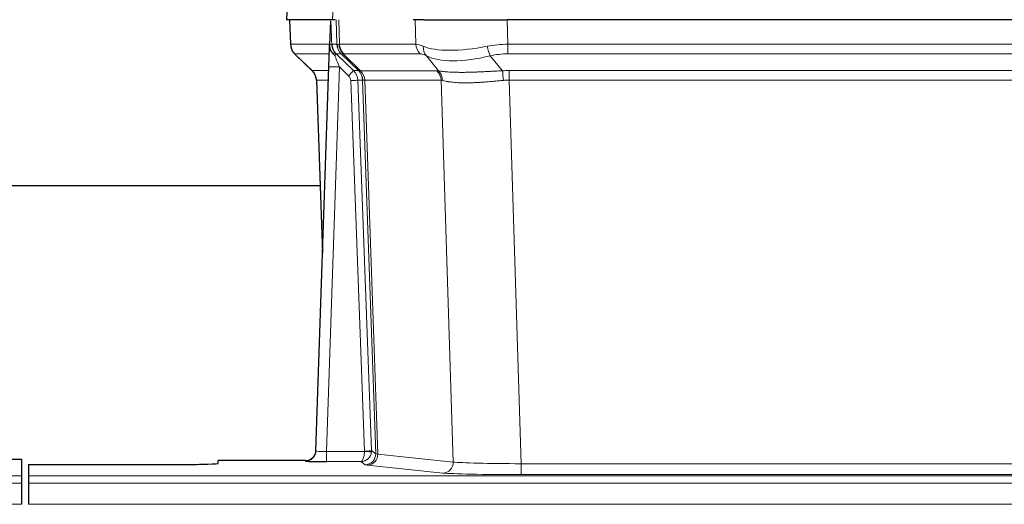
# Model space of a CAD drawing. Header units: inches. Extents: x 0 to 20790, y -12 to 14700.
# Tile 107 of 184: x 4811 to 5091, y 11995 to 12133. Entities that reach past the tile are written whole.
import ezdxf

# ---------------------------------------------------------------- set-up
doc = ezdxf.new("R2010")
doc.units = ezdxf.units.IN
doc.layers.add('1', color=7, linetype='Continuous', true_color=0xffffff)

msp = doc.modelspace()

# ---------------------------------------------------------------- linework, layer by layer
at = {"layer": '1', "color": 2, "linetype": 'Continuous', "lineweight": 25}
for p, q in [((4887.011, 12139.878), (4886.631, 12132.719)), ((4899.765, 12132.719), (4886.647, 12132.719)), ((4887.571, 12132.719), (4887.82, 12125.709)), ((4899.185, 12132.288), (4898.958, 12125.558)), ((4900.55, 12132.719), (4899.765, 12132.719)), ((4925.699, 12132.719), (4922.804, 12132.719)), ((4925.699, 12132.719), (4949.558, 12132.719)), ((5164.781, 12132.719), (4949.558, 12132.719)), ((4898.958, 12125.558), (4898.956, 12125.508)), ((4889.233, 12122.704), (4894.021, 12118.146)), ((4895.06, 12009.864), (4898.748, 12119.241)), ((4895.181, 12115.49), (4896.96, 12066.216)), ((4896.227, 12085.347), (4728.003, 12085.347)), ((4895.052, 12009.73), (4895.06, 12009.864)), ((4803.212, 12007.518), (4811.169, 12007.518)), ((4811.169, 12007.518), (4811.169, 12002.745)), ((4813.169, 12006.019), (4813.169, 12002.745)), ((4813.169, 12006.019), (4857.169, 12006.019)), ((4892.072, 12007.098), (4867.169, 12007.098)), ((4867.169, 12006.28), (4867.169, 12007.098)), ((4811.169, 12002.745), (4811.169, 12000.675)), ((4813.169, 12002.745), (4813.169, 12000.675)), ((4811.169, 12000.675), (4811.169, 11994.649)), ((4813.169, 12000.675), (4813.169, 11994.649))]:
    msp.add_line(p, q, dxfattribs=at)
at = {"layer": '1', "color": 110, "linetype": 'Continuous', "lineweight": 13}
for p, q in [((4887.028, 12139.876), (4886.647, 12132.719)), ((4899.765, 12132.719), (4900.139, 12139.876)), ((4887.588, 12132.719), (4887.836, 12125.725)), ((4901.034, 12125.725), (4900.791, 12132.719)), ((4901.576, 12132.719), (4901.819, 12125.725)), ((4923.566, 12125.725), (4923.376, 12132.719)), ((4949.558, 12132.719), (4949.748, 12125.725)), ((4887.836, 12125.725), (4898.964, 12125.725)), ((4899.573, 12125.725), (4901.034, 12125.725)), ((4901.819, 12125.725), (4923.566, 12125.725)), ((4949.748, 12122.987), (4949.748, 12125.725)), ((4949.748, 12125.725), (5164.59, 12125.725)), ((4898.874, 12122.987), (4889.054, 12122.987)), ((4889.149, 12122.795), (4893.962, 12118.214)), ((4902.252, 12122.987), (4900.817, 12122.987)), ((4900.817, 12122.987), (4905.745, 12118.238)), ((4907.182, 12118.231), (4902.29, 12122.975)), ((4902.836, 12122.975), (4907.782, 12118.179)), ((4924.749, 12122.987), (4903.002, 12122.987)), ((4930.019, 12118.111), (4926.526, 12122.429)), ((4944.724, 12122.429), (4948.178, 12118.16)), ((5164.59, 12122.987), (4949.748, 12122.987)), ((4893.975, 12118.238), (4898.715, 12118.238)), ((4901.747, 12119.245), (4898.053, 12009.703)), ((4904.356, 12116.729), (4901.747, 12119.245)), ((4905.745, 12118.238), (4907.156, 12118.238)), ((4907.782, 12118.179), (4929.516, 12118.179)), ((4950.09, 12115.499), (4950.09, 12118.237)), ((4950.09, 12118.237), (5164.248, 12118.237)), ((4898.622, 12115.503), (4895.193, 12115.503)), ((4895.193, 12115.503), (4896.966, 12066.39)), ((4908.859, 12009.799), (4904.968, 12115.362)), ((4906.965, 12115.503), (4910.856, 12009.94)), ((4908.375, 12115.503), (4906.965, 12115.503)), ((4912.085, 12009.043), (4908.375, 12115.503)), ((4908.958, 12115.459), (4912.67, 12008.929)), ((4930.698, 12115.459), (4908.964, 12115.459)), ((4934.156, 12006.682), (4930.698, 12115.459)), ((4950.09, 12115.499), (4953.564, 12006.213)), ((5164.248, 12115.499), (4950.09, 12115.499)), ((4898.053, 12009.703), (4908.858, 12009.703)), ((4898.053, 12009.703), (4898.053, 12006.809)), ((4910.856, 12009.94), (4912.085, 12009.043)), ((4912.67, 12008.929), (4934.156, 12006.682)), ((4892.062, 12006.966), (4892.072, 12007.098)), ((4898.053, 12006.809), (4907.895, 12006.809)), ((4909.089, 12005.937), (4907.895, 12006.809)), ((4931.247, 12003.565), (4909.762, 12005.812)), ((4953.564, 12006.213), (4953.564, 12003.11)), ((4953.564, 12006.213), (5160.774, 12006.213)), ((4323.169, 12002.745), (4811.169, 12002.745)), ((4813.169, 12002.745), (5301.169, 12002.745)), ((5160.774, 12003.11), (4953.564, 12003.11)), ((4323.169, 12000.675), (4811.169, 12000.675)), ((4813.169, 12000.675), (5301.169, 12000.675)), ((4323.169, 11994.649), (4811.169, 11994.649)), ((4813.169, 11994.649), (5301.169, 11994.649))]:
    msp.add_line(p, q, dxfattribs=at)
for centre, major_axis, ratio, start_param, end_param in [((4891.831, 12125.865), (0, 4), 0.9993908, 1.6057029, 2.3736478), ((4897.575, 12125.655), (-1.999, -0.077), 0.1036431, 2.3309857, 3.1065184), ((4898.842, 12122.203), (-1.583, -1.222), 0.0276319, 2.3426468, 3.1139303), ((4903.594, 12125.865), (-3.533, 1.889), 0.9978057, 1.1483087, 1.2948091), ((4928.829, 12102.865), (-27.808, 22.856), 0.0163198, 6.2307102, 6.2626906), ((4905.029, 12125.865), (0, 4), 0.9993908, 1.6057029, 2.3736478), ((4905.067, 12125.853), (1.703, 3.619), 0.9971774, 2.0444506, 2.8128075), ((4927.678, 12135.954), (26.658, 10.191), 0.0473724, 3.1922144, 3.3375655), ((4928.829, 12102.865), (-27.661, 22.629), 0.1172119, 6.1415195, 6.1734997), ((4905.532, 12125.853), (-0.603, 3.954), 0.9772749, 1.4578558, 2.2262127), ((4905.698, 12125.865), (0, 4), 0.9702957, 1.6057029, 2.3736478), ((4927.445, 12125.865), (0, 4), 0.9702957, 1.6057029, 2.3736478), ((4950.398, 12102.865), (-27.492, 22.639), 0.1155218, 5.9182109, 6.1390417), ((4929.222, 12125.306), (1.736, 3.604), 0.8689501, 2.008197, 2.795133), ((4949.495, 12135.954), (26.677, 8.186), 0.3267204, 3.5164364, 4.4002733), ((4950.398, 12102.865), (-26.983, 1.545), 0.8452785, 4.7847941, 5.0056249), ((4944.724, 12125.306), (-0.881, 3.902), 0.2224052, 1.5615969, 2.3485329), ((4912.869, 12099.987), (-23.826, 22.997), 0.016839, 6.265741, 6.3949638), ((4899.429, 12121.549), (-1.388, -1.44), 0.0242285, 2.3413968, 3.1173399), ((4901.747, 12119.314), (-1.856, 4.567), 0.0053314, 0.7881854, 1.5839148), ((4926.052, 12099.987), (-23.81, 22.997), 0.0168486, 6.2337623, 6.2657425), ((4927.678, 12135.954), (25.449, 12.923), 0.0600246, 3.1865743, 3.3319254), ((4926.133, 12099.987), (-23.636, 22.829), 0.1185163, 6.1610868, 6.193067), ((4947.702, 12099.987), (-23.46, 22.829), 0.1194803, 5.9401815, 6.1610123), ((4949.495, 12135.954), (25.873, 10.634), 0.4068526, 3.4799804, 4.3638173), ((4950.398, 12099.987), (-16.721, 16.271), 0.9721633, 5.4982631, 5.7190939), ((4918.843, 12094.22), (-24.879, 24.014), 0.016827, 6.2657537, 6.3097783), ((4891.198, 12115.36), (0, -4), 0.9993908, 1.606401, 2.3736478), ((4901.747, 12119.14), (2.998, -0.101), 0.0348797, 1.5719726, 3.1427689), ((4904.356, 12116.799), (-1.388, -1.44), 0.0242285, 1.5456675, 3.1173399), ((4902.968, 12115.36), (-2.83, 2.828), 0.9993905, 3.9625957, 4.7298425), ((4904.38, 12115.36), (0, -4), 0.9993908, 1.606401, 2.3736478), ((4931.994, 12094.22), (-24.848, 24.014), 0.0168509, 6.2432977, 6.2657509), ((4904.405, 12115.354), (-1.442, -3.731), 0.998056, 1.9750302, 2.7420583), ((4905.08, 12115.302), (-0.019, -4), 0.9702844, 1.6145674, 2.378208), ((4905.085, 12115.301), (0, -4), 0.9702957, 1.6100662, 2.3736478), ((4926.82, 12115.301), (0, -4), 0.9702957, 1.6100662, 2.3736478), ((4953.581, 12094.07), (-24.592, 23.931), 0.1189226, 6.0865623, 6.1615802), ((4927.323, 12115.234), (-0.926, -3.891), 0.9457602, 1.8333412, 2.5978993), ((4950.88, 12094.237), (-17.528, 16.98), 0.9676454, 5.4983407, 5.5781883), ((4948.178, 12115.283), (0.32, -3.987), 0.0824896, 1.6016287, 2.3703401), ((4902.968, 12115.29), (-1.703, 1.052), 0.998638, 3.7311375, 4.4983842), ((4904.968, 12115.431), (-1.999, -0.074), 0.0348758, 1.5695108, 3.106687), ((4929.216, 12091.343), (-20.849, 24.157), 0.0182438, 6.248525, 6.2709784), ((4950.885, 12091.192), (-20.559, 24.143), 0.1188179, 6.1116391, 6.1866571), ((4950.88, 12091.359), (-2.819, 24.028), 0.8253154, 6.1813941, 6.2612416), ((4892.062, 12009.965), (-2.991, 0.235), 0.9996552, 1.6492063, 3.1415821), ((4898.065, 12009.965), (3.005, 0.103), 0.0869619, 3.134501, 4.7052973), ((4907.895, 12009.808), (0.028, 3), 0.3214645, 3.1707908, 4.6805006), ((4907.895, 12009.808), (0.98, 2.84), 0.9849493, 3.4786225, 4.9883323), ((4907.859, 12009.764), (-0.605, 0.799), 0.9977274, 4.0036721, 4.0994376), ((4908.858, 12009.773), (1.997, -0.118), 0.0348391, 4.7144422, 6.2458161), ((4908.859, 12009.869), (1.999, 0.074), 0.0348758, 4.7111034, 6.2482796), ((4909.089, 12008.936), (-1.769, -2.423), 0.9990158, 0.6312732, 2.2367485), ((4909.762, 12008.811), (-0.312, -2.984), 0.969741, 0.1074293, 1.71115), ((4907.859, 12009.834), (-0.383, 2.976), 0.9995819, 4.5239292, 4.6196947), ((4932.088, 12008.957), (-20.016, 0.105), 0.0266879, 0.0359631, 0.2452873), ((4932.088, 12005.958), (-23.014, 0), 0.0261612, 0.0358052, 0.2451294), ((4931.247, 12006.564), (-0.312, -2.984), 0.969741, 0.1074293, 1.71115), ((4953.571, 12006.711), (-20.013, 0.095), 0.0248544, 0.2452138, 1.5705958), ((4953.571, 12003.712), (23.012, 0), 0.0261647, 3.3867297, 4.7121117)]:
    msp.add_ellipse(centre, major_axis=major_axis, ratio=ratio, start_param=start_param, end_param=end_param, dxfattribs=at)
at = {"layer": '1', "color": 2, "linetype": 'Continuous', "lineweight": 25}
for centre, major_axis, ratio, start_param, end_param in [((4898.748, 12119.415), (0.227, 6.726), 0.0008736, 4.686473, 5.8457525), ((4891.185, 12115.337), (3.886, 0.947), 0.998973, 6.0801535, 6.8477658), ((4916.066, 12091.343), (-20.882, 24.158), 0.0154016, 6.2674704, 6.311495), ((4892.072, 12010.102), (0.15, 3), 0.998739, 3.1914798, 4.7286497), ((4857.169, 12006.28), (-10, 0), 0.0261859, 1.5707963, 3.1415927), ((4898.065, 12006.966), (6.003, 0), 0.0262109, 3.1395311, 4.7103274)]:
    msp.add_ellipse(centre, major_axis=major_axis, ratio=ratio, start_param=start_param, end_param=end_param, dxfattribs=at)
msp.add_open_spline([(4899.185, 12132.288), (4899.222, 12132.292), (4899.28, 12132.299), (4899.305, 12132.307), (4899.309, 12132.311)], degree=3, dxfattribs=at)
at = {"layer": '1', "color": 110, "linetype": 'Continuous', "lineweight": 13}
for points, knots in [([(4899.309, 12132.311), (4899.315, 12132.176), (4899.32, 12132.04), (4899.332, 12131.769), (4899.338, 12131.633), (4899.355, 12131.224), (4899.366, 12130.951), (4899.388, 12130.404), (4899.399, 12130.13), (4899.421, 12129.582), (4899.432, 12129.307), (4899.454, 12128.757), (4899.465, 12128.482), (4899.487, 12127.931), (4899.498, 12127.656), (4899.53, 12126.829), (4899.551, 12126.277), (4899.573, 12125.725)], [0, 0, 0, 0, 0.0625, 0.0625, 0.125, 0.125, 0.25, 0.25, 0.375, 0.375, 0.5, 0.5, 0.625, 0.625, 0.75, 0.75, 1, 1, 1, 1]), ([(4930.019, 12118.111), (4930.165, 12118.091), (4930.329, 12118.068), (4930.693, 12118.022), (4930.894, 12117.998), (4931.168, 12117.968), (4931.224, 12117.962), (4931.339, 12117.95), (4931.397, 12117.944), (4931.575, 12117.926), (4931.697, 12117.915), (4932.077, 12117.881), (4932.346, 12117.859), (4932.917, 12117.82), (4933.218, 12117.802), (4933.852, 12117.77), (4934.186, 12117.757), (4934.71, 12117.741), (4934.889, 12117.736), (4935.164, 12117.73), (4935.257, 12117.728), (4935.397, 12117.726), (4935.444, 12117.725), (4935.539, 12117.724), (4935.966, 12117.717), (4936.407, 12117.715), (4937.214, 12117.717), (4938.043, 12117.725), (4938.915, 12117.745), (4939.81, 12117.77), (4940.268, 12117.786), (4940.854, 12117.808), (4940.972, 12117.812), (4941.21, 12117.822), (4941.329, 12117.827), (4941.689, 12117.842), (4941.929, 12117.853), (4942.654, 12117.885), (4943.142, 12117.909), (4944.126, 12117.958), (4944.622, 12117.984), (4945.623, 12118.036), (4946.128, 12118.062), (4947.146, 12118.113), (4947.66, 12118.138), (4948.178, 12118.16)], [0, 0, 0, 0, 0.0625, 0.0625, 0.125, 0.125, 0.140625, 0.140625, 0.15625, 0.15625, 0.1875, 0.1875, 0.25, 0.25, 0.3125, 0.3125, 0.375, 0.375, 0.40625, 0.40625, 0.421875, 0.421875, 0.4296875, 0.4296875, 0.4375, 0.5, 0.5, 0.5625, 0.625, 0.625, 0.6875, 0.6875, 0.703125, 0.703125, 0.71875, 0.71875, 0.75, 0.75, 0.8125, 0.8125, 0.875, 0.875, 0.9375, 0.9375, 1, 1, 1, 1]), ([(4908.958, 12115.459), (4908.807, 12115.458), (4908.684, 12115.46), (4908.497, 12115.474), (4908.432, 12115.484), (4908.395, 12115.498)], [0, 0, 0, 0, 0.5, 0.5, 1, 1, 1, 1]), ([(4948.497, 12115.432), (4948.008, 12115.388), (4947.524, 12115.343), (4946.564, 12115.254), (4946.089, 12115.21), (4945.147, 12115.124), (4944.68, 12115.083), (4943.754, 12115.006), (4943.296, 12114.969), (4942.614, 12114.919), (4942.388, 12114.903), (4942.051, 12114.88), (4941.939, 12114.873), (4941.715, 12114.859), (4941.604, 12114.852), (4941.053, 12114.819), (4940.622, 12114.797), (4939.778, 12114.76), (4938.954, 12114.732), (4938.168, 12114.722), (4937.401, 12114.72), (4937.028, 12114.724), (4936.619, 12114.734), (4936.573, 12114.735), (4936.483, 12114.737), (4936.438, 12114.739), (4936.304, 12114.743), (4936.038, 12114.751), (4935.78, 12114.763), (4935.275, 12114.788), (4934.953, 12114.809), (4934.336, 12114.859), (4934.042, 12114.887), (4933.482, 12114.951), (4933.215, 12114.986), (4932.837, 12115.042), (4932.715, 12115.061), (4932.537, 12115.091), (4932.478, 12115.101), (4932.363, 12115.122), (4932.306, 12115.132), (4932.029, 12115.184), (4931.823, 12115.227), (4931.445, 12115.313), (4931.273, 12115.356), (4931.117, 12115.398)], [0, 0, 0, 0, 0.0625, 0.0625, 0.125, 0.125, 0.1875, 0.1875, 0.25, 0.25, 0.28125, 0.28125, 0.296875, 0.296875, 0.3125, 0.3125, 0.375, 0.375, 0.4375, 0.5, 0.5, 0.5625, 0.5625, 0.5703125, 0.5703125, 0.578125, 0.578125, 0.59375, 0.625, 0.625, 0.6875, 0.6875, 0.75, 0.75, 0.8125, 0.8125, 0.84375, 0.84375, 0.859375, 0.859375, 0.875, 0.875, 0.9375, 0.9375, 1, 1, 1, 1])]:
    msp.add_open_spline(points, degree=3, knots=knots, dxfattribs=at)
at = {"layer": '1', "color": 2, "linetype": 'Continuous', "lineweight": 25}
for points, knots in [([(4887.833, 12125.673), (4887.83, 12125.641), (4887.808, 12125.313), (4887.956, 12124.75), (4888.197, 12124.107), (4888.439, 12123.68), (4888.612, 12123.426), (4888.711, 12123.29), (4888.752, 12123.239)], [0, 0, 0, 0, 0.0267984, 0.2769207, 0.4859555, 0.6569382, 0.8419831, 1, 1, 1, 1]), ([(4898.956, 12125.508), (4898.952, 12125.388), (4898.955, 12125.15), (4898.98, 12124.916), (4899.008, 12124.743), (4899.019, 12124.686), (4899.037, 12124.6), (4899.044, 12124.571), (4899.058, 12124.515), (4899.065, 12124.487), (4899.104, 12124.347), (4899.141, 12124.238), (4899.227, 12124.028), (4899.276, 12123.926), (4899.345, 12123.803), (4899.359, 12123.779), (4899.388, 12123.73), (4899.403, 12123.706), (4899.45, 12123.635), (4899.482, 12123.588), (4899.549, 12123.497), (4899.584, 12123.453), (4899.657, 12123.366), (4899.694, 12123.324), (4899.752, 12123.261), (4899.771, 12123.24), (4899.811, 12123.198), (4899.831, 12123.177), (4899.871, 12123.135), (4899.891, 12123.114), (4899.932, 12123.071), (4899.951, 12123.048), (4899.971, 12123.024)], [0, 0, 0, 0, 0.125, 0.25, 0.25, 0.3125, 0.3125, 0.34375, 0.34375, 0.375, 0.375, 0.5, 0.5, 0.625, 0.625, 0.65625, 0.65625, 0.6875, 0.6875, 0.75, 0.75, 0.8125, 0.8125, 0.875, 0.875, 0.90625, 0.90625, 0.9375, 0.9375, 0.96875, 0.96875, 1, 1, 1, 1]), ([(4899.573, 12125.725), (4899.575, 12125.671), (4899.578, 12125.617), (4899.587, 12125.51), (4899.592, 12125.458), (4899.612, 12125.301), (4899.629, 12125.199), (4899.67, 12124.999), (4899.695, 12124.901), (4899.751, 12124.706), (4899.783, 12124.61), (4899.836, 12124.467), (4899.855, 12124.419), (4899.894, 12124.325), (4899.915, 12124.278), (4899.979, 12124.138), (4900.026, 12124.046), (4900.126, 12123.865), (4900.18, 12123.775), (4900.296, 12123.598), (4900.359, 12123.511), (4900.426, 12123.424)], [0, 0, 0, 0, 0.0625, 0.0625, 0.125, 0.125, 0.25, 0.25, 0.375, 0.375, 0.5, 0.5, 0.5625, 0.5625, 0.625, 0.625, 0.75, 0.75, 0.875, 0.875, 1, 1, 1, 1]), ([(4899.971, 12123.024), (4900.041, 12122.937), (4900.114, 12122.853), (4900.227, 12122.728), (4900.265, 12122.688), (4900.342, 12122.607), (4900.381, 12122.567), (4900.421, 12122.527)], [0, 0, 0, 0, 0.5, 0.5, 0.75, 0.75, 1, 1, 1, 1])]:
    msp.add_open_spline(points, degree=3, knots=knots, dxfattribs=at)
at = {"layer": '1', "color": 110, "linetype": 'Continuous', "lineweight": 13}
msp.add_open_spline([(4907.182, 12118.231), (4907.217, 12118.22), (4907.351, 12118.199), (4907.613, 12118.185), (4907.776, 12118.179)], degree=3, dxfattribs=at)
for points, weights in [([(4907.776, 12118.179), (4907.779, 12118.179), (4907.782, 12118.179)], [0.500000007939, 0.499999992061, 0.500000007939]), ([(4908.964, 12115.459), (4908.961, 12115.459), (4908.958, 12115.459)], [0.500000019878, 0.499999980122, 0.500000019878])]:
    msp.add_rational_spline(points, weights, degree=2, dxfattribs=at)

doc.saveas('drawing.dxf')
